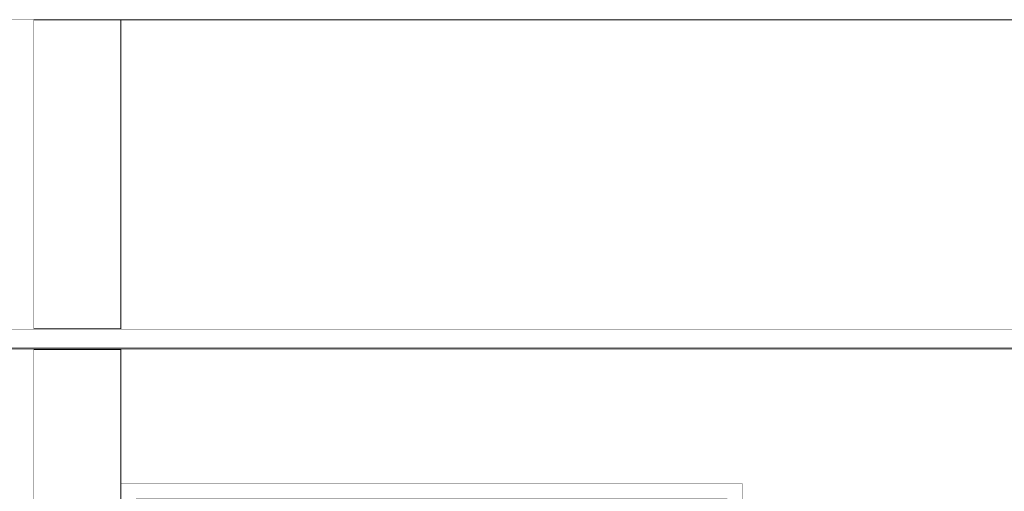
# Model space of a CAD drawing. Header units: millimetres. Extents: x -30280 to 100171, y -17460 to 4378.
# Tile 99 of 256: x 42325 to 44874, y -11380 to -10160. Entities that reach past the tile are written whole.
import ezdxf

# ---------------------------------------------------------------- set-up
doc = ezdxf.new("R2010")
doc.units = ezdxf.units.MM
doc.header["$MEASUREMENT"] = 0
doc.linetypes.add('Wipeout_Contour', pattern=[1000, 0, -1000])
for name, color, linetype in [('10_ESTR_Fotjats', 7, 'Continuous'), ('Nuevo_07_CR_Cel Ras pladur', 7, 'Continuous'), ('Nuevo_07_CR_Cel Ras_lames', 7, 'Continuous'), ('Nuevo_08_E_Envans secs', 7, 'Continuous'), ('Nuevo_Ventanas Archicad', 7, 'Continuous')]:
    doc.layers.add(name, color=color, linetype=linetype)
for name, color, linetype, lineweight in [('10_ESTR_Fotjats_Pluma_Nº__1', 7, 'Continuous', 5), ('Nuevo_07_CR_Cel Ras_lames_Pluma_Nº__1', 7, 'Continuous', 5), ('Nuevo_08_E_Envans secs_Pluma_Nº__47', 7, 'Continuous', 20), ('Nuevo_Ventanas Archicad_Pluma_Nº__1', 7, 'Continuous', 5)]:
    doc.layers.add(name, color=color, linetype=linetype, lineweight=lineweight)
doc.layers.add('Nuevo_07_CR_Cel Ras pladur_Pluma_Nº__102', color=7, linetype='Continuous', lineweight=5, true_color=0xcccccc)

# ---------------------------------------------------------------- blocks, each defined once
blk = doc.blocks.new('Elem Sección_39_2', base_point=(41970.3, -13460))
at = {"color": 254, "linetype": 'Wipeout_Contour', "lineweight": 0, "ltscale": 174648.896667}
blk.add_wipeout([(42361.2, -10160), (42361.2, -10960), (42367.2, -10960), (42367.2, -10160)], dxfattribs=at).dxf.layer = 'Nuevo_08_E_Envans secs'
at = {"color": 254, "linetype": 'Wipeout_Contour', "lineweight": 0, "ltscale": 176445.468562}
blk.add_wipeout([(42361.2, -11013), (42361.2, -13458), (42367.2, -13458), (42367.2, -11013)], dxfattribs=at).dxf.layer = 'Nuevo_08_E_Envans secs'
at = {"layer": 'Nuevo_08_E_Envans secs_Pluma_Nº__47', "color": 7, "linetype": 'Continuous', "lineweight": 20}
for p, q in [((42361.2, -10960), (42361.2, -10160)), ((42361.2, -13458), (42361.2, -11013))]:
    blk.add_line(p, q, dxfattribs=at)
blk = doc.blocks.new('Elem Sección_40_2', base_point=(41970.3, -13460))
at = {"color": 254, "linetype": 'Wipeout_Contour', "lineweight": 0, "ltscale": 175087.405601}
blk.add_wipeout([(42367.2, -10160), (42367.2, -10960), (42587.1, -10960), (42587.1, -10160)], dxfattribs=at).dxf.layer = 'Nuevo_08_E_Envans secs'
at = {"color": 254, "linetype": 'Wipeout_Contour', "lineweight": 0, "ltscale": 176879.557347}
blk.add_wipeout([(42587.1, -13458), (42587.1, -11013), (42367.2, -11013), (42367.2, -13458)], dxfattribs=at).dxf.layer = 'Nuevo_08_E_Envans secs'
blk = doc.blocks.new('Elem Sección_78_2', base_point=(41970.3, -13460))
at = {"color": 254, "linetype": 'Wipeout_Contour', "lineweight": 0, "ltscale": 182386.796114}
blk.add_wipeout([(40789.2, -11013), (47689.2, -11013), (47689.2, -11010), (40789.2, -11010)], dxfattribs=at).dxf.layer = 'Nuevo_07_CR_Cel Ras pladur'
at = {"layer": 'Nuevo_07_CR_Cel Ras pladur_Pluma_Nº__102', "color": 254, "linetype": 'Continuous', "lineweight": 5, "true_color": 0xcccccc}
blk.add_line((40789.2, -11013), (47689.2, -11013), dxfattribs=at)
blk = doc.blocks.new('Elem Sección_88_2', base_point=(41970.3, -13460))
at = {"layer": 'Nuevo_07_CR_Cel Ras_lames_Pluma_Nº__1', "color": 7, "linetype": 'Continuous', "lineweight": 5}
for p, q in [((44989.2, -10960), (44689.2, -10960)), ((44989.2, -11010), (44689.2, -11010))]:
    blk.add_line(p, q, dxfattribs=at)
blk = doc.blocks.new('Elem Sección_89_2', base_point=(41970.3, -13460))
at = {"layer": 'Nuevo_07_CR_Cel Ras_lames_Pluma_Nº__1', "color": 7, "linetype": 'Continuous', "lineweight": 5}
for p, q in [((44689.2, -10960), (44389.2, -10960)), ((44689.2, -11010), (44389.2, -11010))]:
    blk.add_line(p, q, dxfattribs=at)
blk = doc.blocks.new('Elem Sección_90_2', base_point=(41970.3, -13460))
at = {"layer": 'Nuevo_07_CR_Cel Ras_lames_Pluma_Nº__1', "color": 7, "linetype": 'Continuous', "lineweight": 5}
for p, q in [((44389.2, -10960), (44089.2, -10960)), ((44389.2, -11010), (44089.2, -11010))]:
    blk.add_line(p, q, dxfattribs=at)
blk = doc.blocks.new('Elem Sección_91_2', base_point=(41970.3, -13460))
at = {"layer": 'Nuevo_07_CR_Cel Ras_lames_Pluma_Nº__1', "color": 7, "linetype": 'Continuous', "lineweight": 5}
for p, q in [((44089.2, -10960), (43789.2, -10960)), ((44089.2, -11010), (43789.2, -11010))]:
    blk.add_line(p, q, dxfattribs=at)
blk = doc.blocks.new('Elem Sección_92_2', base_point=(41970.3, -13460))
at = {"layer": 'Nuevo_07_CR_Cel Ras_lames_Pluma_Nº__1', "color": 7, "linetype": 'Continuous', "lineweight": 5}
for p, q in [((43789.2, -10960), (43489.2, -10960)), ((43789.2, -11010), (43489.2, -11010))]:
    blk.add_line(p, q, dxfattribs=at)
blk = doc.blocks.new('Elem Sección_93_2', base_point=(41970.3, -13460))
at = {"layer": 'Nuevo_07_CR_Cel Ras_lames_Pluma_Nº__1', "color": 7, "linetype": 'Continuous', "lineweight": 5}
for p, q in [((43489.2, -10960), (43189.2, -10960)), ((43489.2, -11010), (43189.2, -11010))]:
    blk.add_line(p, q, dxfattribs=at)
blk = doc.blocks.new('Elem Sección_94_2', base_point=(41970.3, -13460))
at = {"layer": 'Nuevo_07_CR_Cel Ras_lames_Pluma_Nº__1', "color": 7, "linetype": 'Continuous', "lineweight": 5}
for p, q in [((43189.2, -10960), (42889.2, -10960)), ((43189.2, -11010), (42889.2, -11010))]:
    blk.add_line(p, q, dxfattribs=at)
blk = doc.blocks.new('Elem Sección_95_2', base_point=(41970.3, -13460))
at = {"layer": 'Nuevo_07_CR_Cel Ras_lames_Pluma_Nº__1', "color": 7, "linetype": 'Continuous', "lineweight": 5}
for p, q in [((42889.2, -10960), (42589.2, -10960)), ((42889.2, -11010), (42589.2, -11010))]:
    blk.add_line(p, q, dxfattribs=at)
blk = doc.blocks.new('Elem Sección_96_2', base_point=(41970.3, -13460))
at = {"layer": 'Nuevo_07_CR_Cel Ras_lames_Pluma_Nº__1', "color": 7, "linetype": 'Continuous', "lineweight": 5}
for p, q in [((42589.2, -10960), (42289.2, -10960)), ((42589.2, -11010), (42289.2, -11010))]:
    blk.add_line(p, q, dxfattribs=at)
blk = doc.blocks.new('Elem Sección_111_2', base_point=(41970.3, -13460))
at = {"color": 254, "linetype": 'Wipeout_Contour', "lineweight": 0, "ltscale": 177546.996524}
blk.add_wipeout([(42587.1, -13410), (42627.1, -13410), (42627.1, -11400), (42587.1, -11400)], dxfattribs=at).dxf.layer = 'Nuevo_Ventanas Archicad'
at = {"color": 254, "linetype": 'Wipeout_Contour', "lineweight": 0, "ltscale": 183583.880467}
blk.add_wipeout([(44197.1, -11400), (44157.1, -11400), (44157.1, -13410), (44197.1, -13410)], dxfattribs=at).dxf.layer = 'Nuevo_Ventanas Archicad'
at = {"color": 254, "linetype": 'Wipeout_Contour', "lineweight": 0, "ltscale": 269170.6217}
blk.add_wipeout([(42587.1, -11360), (42587.1, -11400), (42627.1, -11400), (44157.1, -11400), (44197.1, -11400), (44197.1, -11360)], dxfattribs=at).dxf.layer = 'Nuevo_Ventanas Archicad'
at = {"color": 254, "linetype": 'Wipeout_Contour', "lineweight": 0, "ltscale": 272533.837857}
blk.add_wipeout([(42587.1, -13410), (42587.1, -13458), (44197.1, -13458), (44197.1, -13410), (44157.1, -13410), (42627.1, -13410)], dxfattribs=at).dxf.layer = 'Nuevo_Ventanas Archicad'
at = {"layer": 'Nuevo_Ventanas Archicad_Pluma_Nº__1', "color": 7, "linetype": 'Continuous', "lineweight": 5}
for p, q in [((42587.1, -11360), (44197.1, -11360)), ((42587.1, -11400), (42587.1, -11360)), ((44197.1, -11360), (44197.1, -11400)), ((42587.1, -13410), (42587.1, -11400)), ((44197.1, -11400), (44197.1, -11410)), ((44197.1, -11410), (44197.1, -13410)), ((42587.1, -13458), (42587.1, -13410)), ((44197.1, -13410), (44197.1, -13458))]:
    blk.add_line(p, q, dxfattribs=at)
at = {"color": 254, "linetype": 'Wipeout_Contour', "lineweight": 0, "ltscale": 180565.341684}
blk.add_wipeout([(42627.1, -11400), (42627.1, -13410), (44157.1, -13410), (44157.1, -11400)], dxfattribs=at).dxf.layer = 'Nuevo_Ventanas Archicad'
at = {"layer": 'Nuevo_Ventanas Archicad_Pluma_Nº__1', "color": 7, "linetype": 'Continuous', "lineweight": 5}
for p, q in [((42627.1, -11400), (42627.1, -13410)), ((44157.1, -11400), (42627.1, -11400)), ((44157.1, -13410), (44157.1, -11400)), ((42627.1, -13410), (44157.1, -13410))]:
    blk.add_line(p, q, dxfattribs=at)
blk = doc.blocks.new('Elem Sección_113_2', base_point=(41970.3, -13460))
at = {"color": 254, "linetype": 'Wipeout_Contour', "lineweight": 0, "ltscale": 186132.587305}
blk.add_wipeout([(48039.2, -10160), (42587.1, -10160), (42587.1, -10960), (48039.2, -10960)], dxfattribs=at).dxf.layer = 'Nuevo_08_E_Envans secs'
at = {"color": 254, "linetype": 'Wipeout_Contour', "lineweight": 0, "ltscale": 471833.212427}
blk.add_wipeout([(42587.1, -11360), (44197.1, -11360), (44197.1, -11410), (45697.1, -11410), (45697.1, -11360), (47974.2, -11360), (47974.2, -13460), (48039.2, -13460), (48039.2, -11013), (42587.1, -11013)], dxfattribs=at).dxf.layer = 'Nuevo_08_E_Envans secs'
at = {"layer": 'Nuevo_08_E_Envans secs_Pluma_Nº__47', "color": 7, "linetype": 'Continuous', "lineweight": 20}
for p, q in [((42587.1, -10960), (42587.1, -10160)), ((42587.1, -11360), (42587.1, -11013))]:
    blk.add_line(p, q, dxfattribs=at)
blk = doc.blocks.new('Elem Sección_148_2', base_point=(41970.3, -13460))
at = {"layer": '10_ESTR_Fotjats_Pluma_Nº__1', "color": 7, "linetype": 'Continuous', "lineweight": 5}
blk.add_line((49879.1, -10160), (40289.2, -10160), dxfattribs=at)
blk = doc.blocks.new('Elem Sección_189_2', base_point=(41970.3, -13460))
at = {"color": 254, "linetype": 'Wipeout_Contour', "lineweight": 0, "ltscale": 174052.457118}
blk.add_wipeout([(42361.2, -10160), (42059.8, -10160), (42059.8, -10960), (42361.2, -10960)], dxfattribs=at).dxf.layer = 'Nuevo_08_E_Envans secs'
at = {"color": 254, "linetype": 'Wipeout_Contour', "lineweight": 0, "ltscale": 175855.110014}
blk.add_wipeout([(42059.8, -11013), (42059.8, -13458), (42361.2, -13458), (42361.2, -11013)], dxfattribs=at).dxf.layer = 'Nuevo_08_E_Envans secs'

msp = doc.modelspace()

# ---------------------------------------------------------------- block references
at = {"layer": 'Nuevo_08_E_Envans secs', "lineweight": 0}
msp.add_blockref('Elem Sección_39_2', (41970.3, -13460), dxfattribs=at)

# ---------------------------------------------------------------- next in the draw order: block references
msp.add_blockref('Elem Sección_40_2', (41970.3, -13460), dxfattribs=at)

# ---------------------------------------------------------------- next in the draw order: block references
at = {"layer": 'Nuevo_07_CR_Cel Ras pladur', "lineweight": 0}
msp.add_blockref('Elem Sección_78_2', (41970.3, -13460), dxfattribs=at)
at = {"layer": 'Nuevo_Ventanas Archicad', "lineweight": 0}
msp.add_blockref('Elem Sección_111_2', (41970.3, -13460), dxfattribs=at)

# ---------------------------------------------------------------- next in the draw order: block references
at = {"layer": 'Nuevo_07_CR_Cel Ras_lames', "lineweight": 0}
for name in ['Elem Sección_96_2', 'Elem Sección_95_2', 'Elem Sección_94_2', 'Elem Sección_93_2', 'Elem Sección_92_2', 'Elem Sección_91_2', 'Elem Sección_90_2', 'Elem Sección_89_2', 'Elem Sección_88_2']:
    msp.add_blockref(name, (41970.3, -13460), dxfattribs=at)

# ---------------------------------------------------------------- next in the draw order: block references
at = {"layer": 'Nuevo_08_E_Envans secs', "lineweight": 0}
msp.add_blockref('Elem Sección_113_2', (41970.3, -13460), dxfattribs=at)

# ---------------------------------------------------------------- next in the draw order: block references
at = {"layer": '10_ESTR_Fotjats', "lineweight": 0}
msp.add_blockref('Elem Sección_148_2', (41970.3, -13460), dxfattribs=at)

# ---------------------------------------------------------------- next in the draw order: block references
at = {"layer": 'Nuevo_08_E_Envans secs', "lineweight": 0}
msp.add_blockref('Elem Sección_189_2', (41970.3, -13460), dxfattribs=at)

doc.saveas('drawing.dxf')
